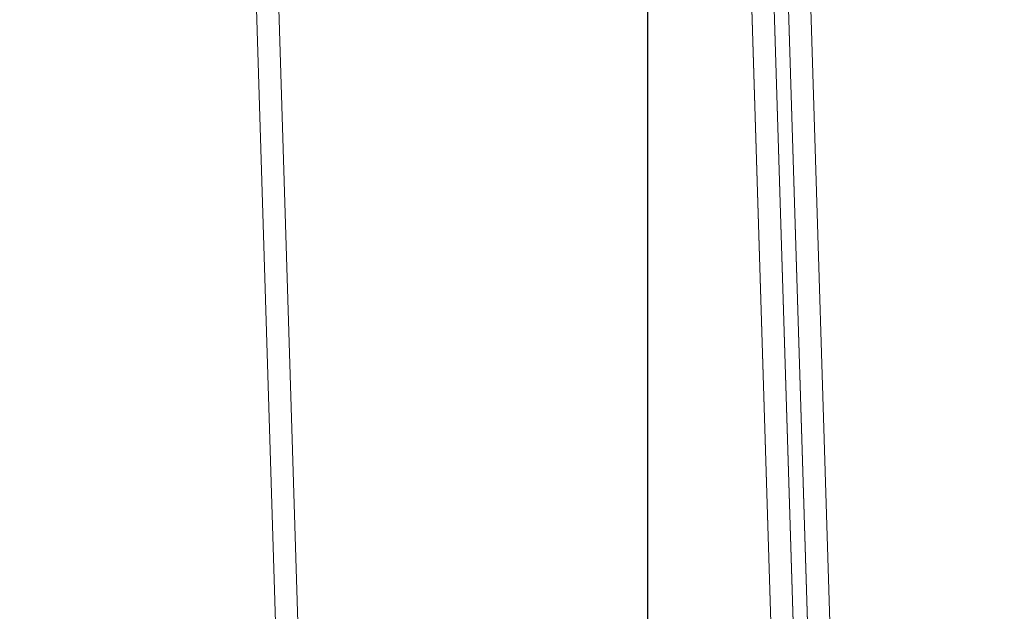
# Model space of a CAD drawing. Extents: x 147111805 to 147230536, y 410950310 to 411028142.
# Tile 39 of 256: x 147161084 to 147161345, y 410975629 to 410975786. Entities that reach past the tile are written whole.
import ezdxf

# ---------------------------------------------------------------- set-up
doc = ezdxf.new("R2010")
doc.units = 0
doc.header["$LTSCALE"] = 100
doc.layers.add('T--A9041--_VERHARDINGEN_Tegels', color=9, linetype='Continuous', transparency=0.3)
doc.layers.add('T--L9071--_TERREINMEUBILAIR_Stoelen', color=1, linetype='Continuous')
doc.layers.add('T--L9071--_TERREINMEUBILAIR_Tafels', color=30, linetype='Continuous')

# ---------------------------------------------------------------- blocks, each defined once
blk = doc.blocks.new('Picknicktafel 180x160cm')
at = {"layer": 'T--L9071--_TERREINMEUBILAIR_Tafels', "lineweight": 0}
for p, q in [((1794.089363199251, 1144.763691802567), (6.121730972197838, 1144.763691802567)), ((1794.089363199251, 1144.763691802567), (6.121730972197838, 1144.763691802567)), ((6.121730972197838, 1144.763691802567), (1794.089363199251, 1144.763691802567)), ((6.121730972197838, 1144.763691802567), (1794.089363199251, 1144.763691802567)), ((1794.089363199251, 1138.853055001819), (6.121730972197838, 1138.853055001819)), ((1794.089363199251, 1138.853055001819), (6.121730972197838, 1138.853055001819)), ((6.121730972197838, 1138.853055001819), (1794.089363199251, 1138.853055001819)), ((6.121730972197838, 1138.853055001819), (1794.089363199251, 1138.853055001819)), ((1794.089363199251, 1013.674211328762), (6.121730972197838, 1013.674211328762)), ((1794.089363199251, 1013.674211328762), (6.121730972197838, 1013.674211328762)), ((6.121730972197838, 1013.674211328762), (1794.089363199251, 1013.674211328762)), ((6.121730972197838, 1013.674211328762), (1794.089363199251, 1013.674211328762)), ((1794.089363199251, 1007.763574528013), (6.121730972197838, 1007.763574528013)), ((6.121730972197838, 1007.763574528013), (1794.089363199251, 1007.763574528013)), ((6.121730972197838, 1007.763574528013), (1794.089363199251, 1007.763574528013)), ((6.121730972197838, 1007.763574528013), (1794.089363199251, 1007.763574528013)), ((1794.089363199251, 1003.963879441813), (6.121730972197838, 1003.963879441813)), ((1794.089363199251, 1003.963879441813), (6.121730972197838, 1003.963879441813)), ((6.121730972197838, 1003.963879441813), (1794.089363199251, 1003.963879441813)), ((6.121730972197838, 1003.963879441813), (1794.089363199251, 1003.963879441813)), ((1794.089363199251, 998.0532426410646), (6.121730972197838, 998.0532426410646)), ((1794.089363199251, 998.0532426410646), (6.121730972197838, 998.0532426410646)), ((6.121730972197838, 998.0532426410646), (1794.089363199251, 998.0532426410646)), ((6.121730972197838, 998.0532426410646), (1794.089363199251, 998.0532426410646))]:
    blk.add_line(p, q, dxfattribs=at)

msp = doc.modelspace()

# ---------------------------------------------------------------- hatches: boundary and pattern name
at = {"layer": 'T--A9041--_VERHARDINGEN_Tegels'}
h = msp.add_hatch(dxfattribs=at)
h.set_pattern_fill('ANSI37', color=256, scale=200, angle=45)
h.set_pattern_definition([(90, (0, 0), (-635, 0), []), (180, (0, 0), (0, -635), [])])
h.paths.add_polyline_path([(147171124.6155927, 410978496.7849257), (147171124.6155927, 410985174.1051784), (147175311.8159577, 410985174.1051784), (147179724.0163228, 410985174.1051784), (147179724.0163228, 410987548.1668265), (147175674.6155927, 410987550.9475302), (147175674.6155927, 410986269.3768906), (147173554.6155927, 410986269.3768906), (147173554.6155927, 410986569.3768906), (147175374.6155927, 410986569.3768906), (147175374.6155927, 410989649.3768906), (147175374.6155927, 410993004.2881792), (147173550.8201925, 410993004.2881792), (147173550.8201925, 410993134.3405678), (147165980.8201925, 410993134.3405678), (147159696.0572113, 410993137.1650009), (147159704.9791517, 410992687.6886738), (147159705.673752, 410992652.6955669), (147159710.6310576, 410990922.4531842), (147159740.006855, 410990923.0362831), (147159789.3234792, 410988438.5257165), (147159881.8045546, 410983779.4434608), (147160071.926593, 410974201.3302012), (147160091.7723167, 410973201.5271471), (147160156.2709204, 410969952.1672208), (147160833.6374897, 410969965.612699), (147162965.7175028, 410970007.9337059), (147169999.3319892, 410970147.5483757), (147172541.3312546, 410970198.0061296), (147177217.9100407, 410970290.8345047), (147177327.8883767, 410970293.0175343), (147177280.2586386, 410972692.5448644), (147177850.1463795, 410972703.8569272), (147179529.8155105, 410972737.1977439), (147180789.5630606, 410972762.4198964), (147181028.8837267, 410972767.3274566), (147181031.0428523, 410975911.5547846), (147179805.6507454, 410975912.3962522), (147178580.2586386, 410975912.3962522), (147178580.2586386, 410979449.1051784), (147177580.2586386, 410979449.1051784), (147177580.2586386, 410977681.1714507), (147177580.2586386, 410975913.2377229), (147171124.6155927, 410975913.2377229)])
h.paths.add_polyline_path([(147165184.9788649, 410982437.8420166), (147164184.9788649, 410982437.8420166), (147164184.9788649, 410983437.8420166), (147165184.9788649, 410983437.8420166)], flags=16)

# ---------------------------------------------------------------- block references
at = {"layer": 'T--L9071--_TERREINMEUBILAIR_Stoelen', "rotation": 91.75940092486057}
msp.add_blockref('Picknicktafel 180x160cm', (147162338.2311158, 410974289.7493508), dxfattribs=at)

doc.saveas('drawing.dxf')
